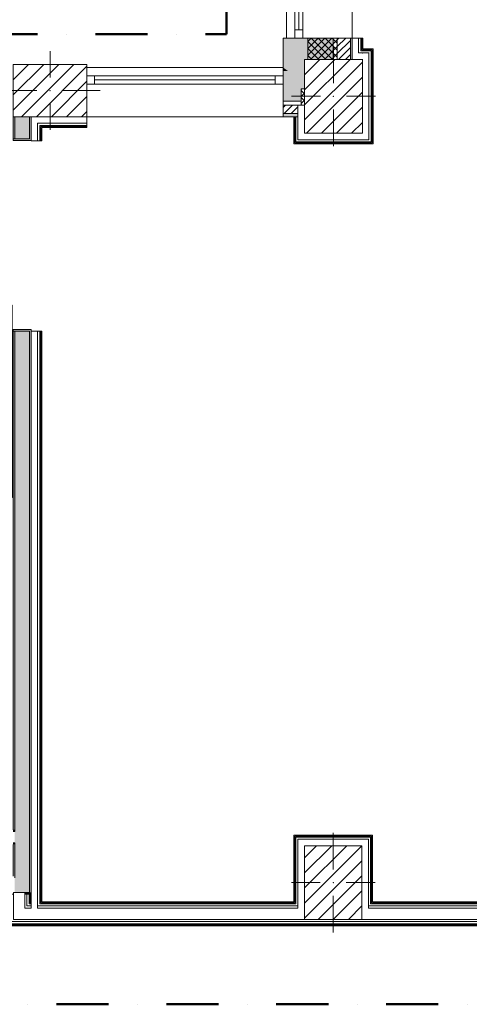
# Model space of a CAD drawing. Header units: millimetres. Extents: x -40968 to 11883, y -17757 to 4746.
# Tile 14 of 29: x -3708 to -966, y -17757 to -11746. Entities that reach past the tile are written whole.
import ezdxf

# ---------------------------------------------------------------- set-up
doc = ezdxf.new("R2010")
doc.units = ezdxf.units.MM
doc.header["$MEASUREMENT"] = 0
doc.linetypes.add('Punto & Rayas', pattern=[670.277762, 317.5, -176.388889, 0, -176.388874])
doc.linetypes.add('Wipeout_Contour', pattern=[1000, 0, -1000])
for name, color, linetype, lineweight, true_color in [('01_2D_Ambit_Pluma_Nº__242', 7, 'Continuous', 50, 0xfb0013), ('12_FAÇ_Façana_Pluma_Nº__102', 7, 'Continuous', 5, 0xcccccc), ('12_FAÇ_Façana_Pluma_Nº__174', 7, 'Continuous', 13, 0xe4ad2c), ('12_FAÇ_Façana_Pluma_Nº__176', 7, 'Continuous', 15, 0x93a0c6), ('Nuevo_08_E_Envans secs_Pluma_Nº__78', 7, 'Continuous', 5, 0x00bb5e), ('Nuevo_12_FAÇ_Façana_Pluma_Nº__78', 7, 'Continuous', 5, 0x00bb5e), ('Puertas Archicad_Pluma_Nº__3', 7, 'Continuous', 5, 0xa4a4a4)]:
    doc.layers.add(name, color=color, linetype=linetype, lineweight=lineweight, true_color=true_color)
for name, color, linetype in [('10_ESTR_Pilars', 7, 'Continuous'), ('12_FAÇ_Façana', 7, 'Continuous'), ('Nuevo_08_E_Envans secs', 7, 'Continuous'), ('Puertas Archicad', 7, 'Continuous'), ('Ventanas Archicad', 7, 'Continuous')]:
    doc.layers.add(name, color=color, linetype=linetype)
for name, color, linetype, lineweight in [('10_ESTR_Pilars_Pluma_Nº__20', 1, 'Continuous', 5), ('10_ESTR_Pilars_Pluma_Nº__28', 7, 'Continuous', 20), ('10_ESTR_Pilars_Pluma_Nº__42', 8, 'Continuous', 25), ('12_FAÇ_Façana_Pluma_Nº__1', 7, 'Continuous', 5), ('12_FAÇ_Façana_Pluma_Nº__2', 8, 'Continuous', 5), ('12_FAÇ_Façana_Pluma_Nº__7', 7, 'Continuous', 5), ('Nuevo_08_E_Envans secs_Pluma_Nº__25', 5, 'Continuous', 5), ('Nuevo_12_FAÇ_Façana_Pluma_Nº__25', 5, 'Continuous', 5), ('Puertas Archicad_Pluma_Nº__1', 7, 'Continuous', 5), ('Puertas Archicad_Pluma_Nº__7', 7, 'Continuous', 5), ('Ventanas Archicad_Pluma_Nº__1', 7, 'Continuous', 5), ('Ventanas Archicad_Pluma_Nº__7', 7, 'Continuous', 5)]:
    doc.layers.add(name, color=color, linetype=linetype, lineweight=lineweight)
pattern_1 = [(45, (0, 0), (-21.2132, 21.2132), [])]
pattern_2 = [(45, (0, 0), (-21.2132, 21.2132), []), (135, (0, 0), (21.2132, 21.2132), [])]
pattern_3 = [(0, (0, 0), (0, 75), [0, -75])]
pattern_4 = [(0, (0, 0), (0, 779.42), [48.75, -401.25]), (0, (225, 389.7), (0, 779.42), [48.75, -401.25]), (60, (0, 0), (-675, 389.7), [48.75, -401.25]), (60, (450, 0), (-675, 389.7), [48.75, -401.25]), (120, (48.75, 0), (675, 389.7), [48.75, -401.25]), (120, (498.75, 0), (675, 389.7), [48.75, -401.25]), (0, (0, 75), (0, 150), [0, -150, 0, -225]), (45, (75, 75), (-106.066, 106.066), [0, -112.5, 0, -187.5])]
pattern_5 = [(45, (0, 0), (-45.96194, 45.96194), [])]

# ---------------------------------------------------------------- blocks, each defined once
blk = doc.blocks.new('Ventana Vertical Multi-Faja 27')
at = {"layer": 'Ventanas Archicad_Pluma_Nº__1', "color": 7, "linetype": 'Continuous', "lineweight": 5}
for p, q in [((-600, 50), (600, 50)), ((-600, 0), (-550, 0)), ((-550, 0), (-550, -50)), ((-550, 0), (550, 0)), ((550, -50), (550, 0)), ((550, 0), (600, 0)), ((-550, -50), (-600, -50)), ((-550, -25), (550, -25)), ((550, -50), (-550, -50)), ((600, -50), (550, -50)), ((-600, -180), (-600, -155)), ((600, -180), (600, -155)), ((-600, -250), (600, -250))]:
    blk.add_line(p, q, dxfattribs=at)
at = {"layer": 'Ventanas Archicad_Pluma_Nº__7', "color": 7, "linetype": 'Continuous', "lineweight": 5}
for p, q in [((-600, 50), (-600, 30)), ((-600, 30), (-600, 0)), ((-600, 30), (-600, 0)), ((-600, 0), (-600, -50)), ((-600, 0), (-600, -50)), ((-600, 0), (-600, -50)), ((-600, 0), (-600, -50)), ((600, 50), (600, 30)), ((600, 30), (600, 0)), ((600, 30), (600, 0)), ((600, 0), (600, -50)), ((600, 0), (600, -50)), ((600, 0), (600, -50)), ((600, 0), (600, -50)), ((-600, -50), (-600, -80)), ((-600, -50), (-600, -80)), ((600, -50), (600, -80)), ((600, -50), (600, -80)), ((-600, -80), (-600, -155)), ((-600, -80), (-600, -155)), ((600, -80), (600, -155)), ((600, -80), (600, -155)), ((-600, -180), (-600, -230)), ((600, -180), (600, -230)), ((-600, -230), (-600, -250)), ((600, -230), (600, -250))]:
    blk.add_line(p, q, dxfattribs=at)
blk = doc.blocks.new('Muro_2_3', base_point=(-1681.1, -12339))
at = {"layer": '12_FAÇ_Façana', "linetype": 'Continuous', "lineweight": 0, "true_color": 0x000000}
h = blk.add_hatch(dxfattribs=at)
h.set_pattern_fill('Yeso_0003', color=18, style=0, pattern_type=2)
h.set_pattern_definition(pattern_3)
h.paths.add_polyline_path([(-3301.1, -12269), (-3301.1, -12244), (-3411.1, -12244), (-3411.1, -12269)])
h = blk.add_hatch(dxfattribs=at)
h.set_pattern_fill('Yeso_0003', color=18, style=0, pattern_type=2)
h.set_pattern_definition(pattern_3)
h.paths.add_polyline_path([(-2101.1, -12269), (-1991.1, -12269), (-1991.1, -12244), (-2101.1, -12244)])
at = {"layer": '12_FAÇ_Façana_Pluma_Nº__102', "linetype": 'Continuous', "lineweight": 0, "true_color": 0xe5e5e5}
for points in [[(-3411.1, -12169), (-3411.1, -12244), (-3301.1, -12244), (-3301.1, -12059)], [(-1991.1, -12169), (-2101.1, -12059), (-2101.1, -12244), (-1991.1, -12244)]]:
    blk.add_hatch(color=254, dxfattribs=at).paths.add_polyline_path(points)
at = {"layer": '12_FAÇ_Façana_Pluma_Nº__174', "linetype": 'Continuous', "lineweight": 13, "true_color": 0xe4ad2c}
h = blk.add_hatch(dxfattribs=at)
h.set_pattern_fill('SATE_Aislamiento_0003', color=42, style=0, pattern_type=2)
h.set_pattern_definition(pattern_2)
h.paths.add_polyline_path([(-1991.1, -12169), (-1991.1, -12244), (-1991.1, -12269), (-1971.1, -12269), (-1971.1, -12169)])
at = {"layer": '12_FAÇ_Façana_Pluma_Nº__176', "linetype": 'Continuous', "lineweight": 0, "true_color": 0x495063}
blk.add_hatch(color=251, dxfattribs=at).paths.add_polyline_path([(-2101.1, -12339), (-2011.1, -12339), (-2011.1, -12319), (-2101.1, -12319)])
at = {"layer": '12_FAÇ_Façana_Pluma_Nº__2', "linetype": 'Continuous', "lineweight": 5}
h = blk.add_hatch(dxfattribs=at)
h.set_pattern_fill('Ceramic_0003', color=8, style=0, pattern_type=2)
h.set_pattern_definition(pattern_1)
h.paths.add_polyline_path([(-2011.1, -12269), (-2101.1, -12269), (-2101.1, -12319), (-2011.1, -12319)])
at = {"layer": '12_FAÇ_Façana_Pluma_Nº__1', "color": 7, "linetype": 'Continuous', "lineweight": 5}
for p, q in [((-3411.1, -12244), (-3411.1, -12269)), ((-3301.1, -12244), (-3411.1, -12244)), ((-3301.1, -12269), (-3301.1, -12244)), ((-2101.1, -12269), (-2101.1, -12244)), ((-2101.1, -12244), (-1991.1, -12244)), ((-1991.1, -12244), (-1991.1, -12269)), ((-3411.1, -12269), (-3301.1, -12269)), ((-1991.1, -12269), (-2101.1, -12269))]:
    blk.add_line(p, q, dxfattribs=at)
at = {"layer": '12_FAÇ_Façana_Pluma_Nº__7', "color": 7, "linetype": 'Continuous', "lineweight": 5}
for p, q in [((-3301.1, -12039), (-3301.1, -12059)), ((-3301.1, -12059), (-3301.1, -12089)), ((-3301.1, -12059), (-3301.1, -12089)), ((-2101.1, -12039), (-2101.1, -12059)), ((-2101.1, -12059), (-2101.1, -12089)), ((-2101.1, -12059), (-2101.1, -12089)), ((-3301.1, -12089), (-3301.1, -12139)), ((-3301.1, -12089), (-3301.1, -12139)), ((-3301.1, -12139), (-3301.1, -12169)), ((-3301.1, -12139), (-3301.1, -12169)), ((-2101.1, -12089), (-2101.1, -12139)), ((-2101.1, -12089), (-2101.1, -12139)), ((-2101.1, -12139), (-2101.1, -12169)), ((-2101.1, -12139), (-2101.1, -12169)), ((-3411.1, -12169), (-3411.1, -12244)), ((-3301.1, -12169), (-3301.1, -12244)), ((-3301.1, -12169), (-3301.1, -12244)), ((-2101.1, -12169), (-2101.1, -12244)), ((-2101.1, -12169), (-2101.1, -12244)), ((-1991.1, -12169), (-1971.1, -12169)), ((-1991.1, -12169), (-1991.1, -12244)), ((-3301.1, -12269), (-3301.1, -12319)), ((-3301.1, -12319), (-3301.1, -12339)), ((-2101.1, -12269), (-2101.1, -12319)), ((-2101.1, -12319), (-2011.1, -12319)), ((-2101.1, -12319), (-2101.1, -12339)), ((-1971.1, -12269), (-1991.1, -12269))]:
    blk.add_line(p, q, dxfattribs=at)
at = {"layer": '12_FAÇ_Façana_Pluma_Nº__7', "color": 7, "linetype": 'Continuous', "lineweight": 5, "flags": 128}
blk.add_lwpolyline([(-2101.1, -12339), (-2011.1, -12339)], dxfattribs=at)
at = {"layer": 'Nuevo_12_FAÇ_Façana_Pluma_Nº__25', "color": 5, "linetype": 'Continuous', "lineweight": 5}
for p, q in [((-2011.1, -12269), (-2011.1, -12319)), ((-2011.1, -12319), (-2011.1, -12339))]:
    blk.add_line(p, q, dxfattribs=at)
at = {"layer": 'Ventanas Archicad', "color": 253, "linetype": 'Continuous', "lineweight": 5, "true_color": 0xa4a4a6, "zscale": 1000}
blk.add_blockref('Ventana Vertical Multi-Faja 27', (-2701.1, -12089), dxfattribs=at)
blk = doc.blocks.new('Muro_18_3', base_point=(-1681.1, -11859))
at = {"layer": '12_FAÇ_Façana_Pluma_Nº__102', "linetype": 'Continuous', "lineweight": 0, "true_color": 0xe5e5e5}
for points in [[(-2101.1, -11859), (-2101.1, -12039), (-2073.1, -12059), (-1971.1, -12059), (-1971.1, -11989), (-1951.1, -11989), (-1951.1, -11859)], [(-2073.1, -12059), (-2101.1, -12039), (-2101.1, -12059)], [(-2073.1, -12059), (-2101.1, -12059), (-1991.1, -12169), (-1971.1, -12169), (-1971.1, -12131.8)], [(-2073.1, -12059), (-1971.1, -12131.8), (-1971.1, -12059)]]:
    blk.add_hatch(color=254, dxfattribs=at).paths.add_polyline_path(points)
at = {"layer": '12_FAÇ_Façana_Pluma_Nº__174', "linetype": 'Continuous', "lineweight": 13, "true_color": 0xe4ad2c}
h = blk.add_hatch(dxfattribs=at)
h.set_pattern_fill('SATE_Aislamiento_0003', color=42, style=0, pattern_type=2)
h.set_pattern_definition(pattern_2)
h.paths.add_polyline_path([(-1951.1, -11859), (-1951.1, -11989), (-1771.1, -11989), (-1771.1, -11859)])
at = {"layer": '12_FAÇ_Façana_Pluma_Nº__176', "linetype": 'Continuous', "lineweight": 0, "true_color": 0x495063}
blk.add_hatch(color=251, dxfattribs=at).paths.add_polyline_path([(-1691.1, -11989), (-1681.1, -11989), (-1681.1, -11859), (-1691.1, -11859)])
at = {"layer": '12_FAÇ_Façana_Pluma_Nº__2', "linetype": 'Continuous', "lineweight": 5}
h = blk.add_hatch(dxfattribs=at)
h.set_pattern_fill('Ceramic_0003', color=8, style=0, pattern_type=2)
h.set_pattern_definition(pattern_1)
h.paths.add_polyline_path([(-1771.1, -11989), (-1691.1, -11989), (-1691.1, -11859), (-1771.1, -11859)])
at = {"layer": '12_FAÇ_Façana_Pluma_Nº__7', "color": 7, "linetype": 'Continuous', "lineweight": 5}
for p, q in [((-1951.1, -11859), (-1951.1, -11989)), ((-1771.1, -11989), (-1771.1, -11859)), ((-1691.1, -11989), (-1691.1, -11859)), ((-1991.1, -12169), (-1971.1, -12169))]:
    blk.add_line(p, q, dxfattribs=at)
at = {"layer": '12_FAÇ_Façana_Pluma_Nº__7', "color": 7, "linetype": 'Continuous', "lineweight": 5, "flags": 128}
for points in [[(-2101.1, -11859), (-2101.1, -12039)], [(-2101.1, -11859), (-2071.1, -11859)], [(-1951.1, -11859), (-1921.1, -11859)], [(-1681.1, -11989), (-1681.1, -11859)]]:
    blk.add_lwpolyline(points, dxfattribs=at)
blk = doc.blocks.new('Ventana Vertical Multi-Faja 27_7')
at = {"layer": 'Ventanas Archicad_Pluma_Nº__1', "color": 7, "linetype": 'Continuous', "lineweight": 5}
for p, q in [((-600, 50), (600, 50)), ((-600, 0), (-550, 0)), ((-550, 0), (-550, -50)), ((-550, 0), (550, 0)), ((550, -50), (550, 0)), ((550, 0), (600, 0)), ((-550, -50), (-600, -50)), ((-550, -25), (550, -25)), ((550, -50), (-550, -50)), ((600, -50), (550, -50)), ((-600, -260), (-600, -235)), ((600, -260), (600, -235)), ((-600, -350), (600, -350))]:
    blk.add_line(p, q, dxfattribs=at)
at = {"layer": 'Ventanas Archicad_Pluma_Nº__7', "color": 7, "linetype": 'Continuous', "lineweight": 5}
for p, q in [((-600, 50), (-600, 40)), ((-600, 40), (-600, 0)), ((-600, 40), (-600, 0)), ((-600, 0), (-600, -50)), ((-600, 0), (-600, -50)), ((-600, 0), (-600, -50)), ((-600, 0), (-600, -50)), ((600, 50), (600, 40)), ((600, 40), (600, 0)), ((600, 40), (600, 0)), ((600, 0), (600, -50)), ((600, 0), (600, -50)), ((600, 0), (600, -50)), ((600, 0), (600, -50)), ((-600, -50), (-600, -110)), ((-600, -50), (-600, -110)), ((600, -50), (600, -110)), ((600, -50), (600, -110)), ((-600, -110), (-600, -235)), ((-600, -110), (-600, -235)), ((600, -110), (600, -235)), ((600, -110), (600, -235)), ((-600, -260), (-600, -340)), ((600, -260), (600, -340)), ((-600, -340), (-600, -350)), ((600, -340), (600, -350))]:
    blk.add_line(p, q, dxfattribs=at)
blk = doc.blocks.new('Muro_19_3', base_point=(-1681.1, -10659))
at = {"layer": '12_FAÇ_Façana', "linetype": 'Continuous', "lineweight": 0, "true_color": 0x000000}
h = blk.add_hatch(dxfattribs=at)
h.set_pattern_fill('Yeso_0003', color=18, style=0, pattern_type=2)
h.set_pattern_definition(pattern_3)
h.paths.add_polyline_path([(-1771.1, -10659), (-1771.1, -10509), (-1796.1, -10509), (-1796.1, -10659)])
h = blk.add_hatch(dxfattribs=at)
h.set_pattern_fill('Yeso_0003', color=18, style=0, pattern_type=2)
h.set_pattern_definition(pattern_3)
h.paths.add_polyline_path([(-1771.1, -11859), (-1796.1, -11859), (-1796.1, -12009), (-1771.1, -12009)])
at = {"layer": '12_FAÇ_Façana_Pluma_Nº__102', "linetype": 'Continuous', "lineweight": 0, "true_color": 0xe5e5e5}
for points in [[(-1921.1, -10509), (-2071.1, -10659), (-1796.1, -10659), (-1796.1, -10509)], [(-1921.1, -12009), (-1796.1, -12009), (-1796.1, -11859), (-2071.1, -11859)]]:
    blk.add_hatch(color=254, dxfattribs=at).paths.add_polyline_path(points)
at = {"layer": '12_FAÇ_Façana_Pluma_Nº__1', "color": 7, "linetype": 'Continuous', "lineweight": 5}
for p, q in [((-1796.1, -10509), (-1771.1, -10509)), ((-1796.1, -10659), (-1796.1, -10509)), ((-1771.1, -10509), (-1771.1, -10659)), ((-1771.1, -10659), (-1796.1, -10659)), ((-1771.1, -11859), (-1796.1, -11859)), ((-1796.1, -11859), (-1796.1, -12009)), ((-1771.1, -12009), (-1771.1, -11859)), ((-1796.1, -12009), (-1771.1, -12009))]:
    blk.add_line(p, q, dxfattribs=at)
at = {"layer": '12_FAÇ_Façana_Pluma_Nº__7', "color": 7, "linetype": 'Continuous', "lineweight": 5}
for p, q in [((-1921.1, -10509), (-1796.1, -10509)), ((-2081.1, -10659), (-2071.1, -10659)), ((-2071.1, -10659), (-2031.1, -10659)), ((-2071.1, -10659), (-2031.1, -10659)), ((-2031.1, -10659), (-1981.1, -10659)), ((-2031.1, -10659), (-1981.1, -10659)), ((-1981.1, -10659), (-1921.1, -10659)), ((-1981.1, -10659), (-1921.1, -10659)), ((-1921.1, -10659), (-1796.1, -10659)), ((-1921.1, -10659), (-1796.1, -10659)), ((-1771.1, -10659), (-1691.1, -10659)), ((-1691.1, -10659), (-1681.1, -10659)), ((-2081.1, -11859), (-2071.1, -11859)), ((-2071.1, -11859), (-2031.1, -11859)), ((-2071.1, -11859), (-2031.1, -11859)), ((-2031.1, -11859), (-1981.1, -11859)), ((-2031.1, -11859), (-1981.1, -11859)), ((-1981.1, -11859), (-1921.1, -11859)), ((-1981.1, -11859), (-1921.1, -11859)), ((-1921.1, -11859), (-1796.1, -11859)), ((-1921.1, -11859), (-1796.1, -11859)), ((-1771.1, -11859), (-1691.1, -11859)), ((-1691.1, -11859), (-1681.1, -11859)), ((-1921.1, -12009), (-1796.1, -12009))]:
    blk.add_line(p, q, dxfattribs=at)
at = {"layer": 'Ventanas Archicad', "color": 253, "linetype": 'Continuous', "lineweight": 5, "true_color": 0xa4a4a6, "zscale": 1000, "rotation": 90.00000000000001}
blk.add_blockref('Ventana Vertical Multi-Faja 27_7', (-2031.1, -11259), dxfattribs=at)
blk = doc.blocks.new('Muro_42_3', base_point=(-18875.4, -17084))
at = {"layer": '12_FAÇ_Façana_Pluma_Nº__102', "linetype": 'Continuous', "lineweight": 0, "true_color": 0xe5e5e5}
for points in [[(-3738.9, -16984), (-3648.9, -17074), (-3648.9, -16984)], [(-3738.9, -17074), (-3648.9, -17074), (-3738.9, -16984)]]:
    blk.add_hatch(color=254, dxfattribs=at).paths.add_polyline_path(points)
at = {"layer": '12_FAÇ_Façana_Pluma_Nº__176', "linetype": 'Continuous', "lineweight": 0, "true_color": 0x495063}
for points in [[(-3648.9, -17074), (-3676.9, -17074), (-3676.9, -17084), (-3648.9, -17084)], [(-3648.9, -17074), (-3638.9, -17084), (-3638.9, -17074)], [(-3648.9, -17084), (-3638.9, -17084), (-3648.9, -17074)]]:
    blk.add_hatch(color=251, dxfattribs=at).paths.add_polyline_path(points)
at = {"layer": '12_FAÇ_Façana_Pluma_Nº__7', "color": 7, "linetype": 'Continuous', "lineweight": 5}
for p, q in [((-3648.9, -17074), (-3648.9, -16984)), ((-3676.9, -17074), (-3746.9, -17074)), ((-3738.9, -17074), (-3648.9, -17074))]:
    blk.add_line(p, q, dxfattribs=at)
at = {"layer": '12_FAÇ_Façana_Pluma_Nº__7', "color": 7, "linetype": 'Continuous', "lineweight": 5, "flags": 128}
for points in [[(-3676.9, -17084), (-3638.9, -17084)], [(-3638.9, -17084), (-3638.9, -17074)]]:
    blk.add_lwpolyline(points, dxfattribs=at)
at = {"layer": 'Nuevo_12_FAÇ_Façana_Pluma_Nº__78', "color": 112, "linetype": 'Continuous', "lineweight": 5, "true_color": 0x00bb5e}
blk.add_line((-3676.9, -17084), (-3676.9, -17074), dxfattribs=at)
blk = doc.blocks.new('Puerta Corredera Exterior 27')
at = {"layer": 'Puertas Archicad', "linetype": 'Continuous', "lineweight": 0, "true_color": 0xffffff}
h = blk.add_hatch(dxfattribs=at)
h.set_pattern_fill('Hormigón_en_Masa_0003', style=0, pattern_type=2)
h.set_pattern_definition(pattern_4)
h.paths.add_polyline_path([(428.1, 45), (428.1, 5), (528.1, 5), (528.1, 45)])
h = blk.add_hatch(dxfattribs=at)
h.set_pattern_fill('Hormigón_en_Masa_0003', style=0, pattern_type=2)
h.set_pattern_definition(pattern_4)
h.paths.add_polyline_path([(1602.1, 5), (1602.1, 45), (1502.1, 45), (1502.1, 5)])
at = {"layer": 'Puertas Archicad_Pluma_Nº__1', "color": 7, "linetype": 'Continuous', "lineweight": 5}
for p, q in [((428.1, 45), (528.1, 45)), ((428.1, 5), (428.1, 45)), ((528.1, 5), (428.1, 5)), ((528.1, 45), (528.1, 5)), ((528.1, 25), (1502.1, 25)), ((1502.1, 5), (1502.1, 45)), ((1502.1, 45), (1602.1, 45)), ((1602.1, 5), (1502.1, 5)), ((1602.1, 45), (1602.1, 5))]:
    blk.add_line(p, q, dxfattribs=at)
at = {"layer": 'Puertas Archicad_Pluma_Nº__1', "color": 7, "linetype": 'Continuous', "lineweight": 5, "flags": 128}
for points in [[(528.1, 45), (1502.1, 45), (1502.1, 25), (528.1, 25)], [(528.1, 25), (1502.1, 25), (1502.1, 5), (528.1, 5)]]:
    blk.add_lwpolyline(points, close=True, dxfattribs=at)
at = {"layer": 'Puertas Archicad_Pluma_Nº__3', "color": 253, "linetype": 'Continuous', "lineweight": 5, "true_color": 0xa4a4a4}
for p, q in [((1215.1, 145), (1165.1, 195)), ((1015.1, 145), (1215.1, 145)), ((1215.1, 145), (1165.1, 95))]:
    blk.add_line(p, q, dxfattribs=at)
at = {"layer": 'Puertas Archicad_Pluma_Nº__7', "color": 7, "linetype": 'Continuous', "lineweight": 5}
for p, q in [((-577, 0), (-577, -110)), ((577, 0), (577, -110)), ((-587, -110), (-577, -110)), ((587, -110), (577, -110))]:
    blk.add_line(p, q, dxfattribs=at)
blk = doc.blocks.new('Muro_45_3', base_point=(-3748.9, -17084))
at = {"layer": '12_FAÇ_Façana_Pluma_Nº__102', "linetype": 'Continuous', "lineweight": 0, "true_color": 0xe5e5e5}
for points in [[(-3738.9, -12473), (-3648.9, -12473), (-3648.9, -12339), (-3738.9, -12339)], [(-3738.9, -16701), (-3648.9, -16701), (-3648.9, -13647), (-3738.9, -13647)], [(-3738.9, -16701), (-3738.9, -16771), (-3648.9, -16771), (-3648.9, -16701)], [(-3738.9, -16771), (-3738.9, -16984), (-3648.9, -16984), (-3648.9, -16771)]]:
    blk.add_hatch(color=254, dxfattribs=at).paths.add_polyline_path(points)
at = {"layer": '12_FAÇ_Façana_Pluma_Nº__176', "linetype": 'Continuous', "lineweight": 0, "true_color": 0x495063}
for points in [[(-3738.9, -12339), (-3748.9, -12339), (-3748.9, -12473), (-3738.9, -12473)], [(-3648.9, -12473), (-3638.9, -12473), (-3638.9, -12339), (-3648.9, -12339)], [(-3638.9, -12483), (-3638.9, -12473), (-3648.9, -12473), (-3748.9, -12473), (-3748.9, -12483)], [(-3638.9, -13647), (-3638.9, -13637), (-3748.9, -13637), (-3748.9, -13647), (-3648.9, -13647)], [(-3748.9, -13647), (-3748.9, -16691), (-3738.9, -16691), (-3738.9, -13647)], [(-3638.9, -13647), (-3648.9, -13647), (-3648.9, -17074), (-3638.9, -17074)], [(-3748.9, -16691), (-3748.9, -16701), (-3738.9, -16701), (-3738.9, -16691)], [(-3748.9, -16771), (-3748.9, -16781), (-3738.9, -16781), (-3738.9, -16771)], [(-3748.9, -16781), (-3748.9, -16974), (-3738.9, -16974), (-3738.9, -16781)]]:
    blk.add_hatch(color=251, dxfattribs=at).paths.add_polyline_path(points)
at = {"layer": '12_FAÇ_Façana_Pluma_Nº__7', "color": 7, "linetype": 'Continuous', "lineweight": 5}
for p, q in [((-3738.9, -12339), (-3738.9, -12473)), ((-3648.9, -12473), (-3648.9, -12339)), ((-3748.9, -12473), (-3748.9, -12483)), ((-3648.9, -12473), (-3748.9, -12473)), ((-3748.9, -12483), (-3638.9, -12483)), ((-3638.9, -12473), (-3638.9, -12483)), ((-3748.9, -13637), (-3638.9, -13637)), ((-3748.9, -13647), (-3748.9, -13637)), ((-3638.9, -13647), (-3638.9, -13637)), ((-3648.9, -13647), (-3748.9, -13647)), ((-3738.9, -13647), (-3738.9, -16701)), ((-3648.9, -16701), (-3648.9, -13647)), ((-3738.9, -16701), (-3748.9, -16701)), ((-3648.9, -16771), (-3648.9, -16701)), ((-3748.9, -16771), (-3738.9, -16771)), ((-3738.9, -16771), (-3738.9, -16974)), ((-3648.9, -16984), (-3648.9, -16771)), ((-3738.9, -16984), (-3738.9, -16974)), ((-3648.9, -17074), (-3648.9, -16984))]:
    blk.add_line(p, q, dxfattribs=at)
at = {"layer": '12_FAÇ_Façana_Pluma_Nº__7', "color": 7, "linetype": 'Continuous', "lineweight": 5, "flags": 128}
for points in [[(-3748.9, -12339), (-3748.9, -12473)], [(-3638.9, -12473), (-3638.9, -12339)], [(-3748.9, -13647), (-3748.9, -16691)], [(-3638.9, -17074), (-3638.9, -13647)], [(-3748.9, -16781), (-3748.9, -16974)]]:
    blk.add_lwpolyline(points, dxfattribs=at)
at = {"layer": 'Puertas Archicad', "color": 253, "linetype": 'Continuous', "lineweight": 5, "true_color": 0xa4a4a6, "xscale": -1, "zscale": 1000, "rotation": 90}
blk.add_blockref('Puerta Corredera Exterior 27', (-3748.9, -13060), dxfattribs=at)
blk = doc.blocks.new('Muro_75_3', base_point=(-3784.9, -17277))
at = {"layer": 'Nuevo_08_E_Envans secs_Pluma_Nº__25', "color": 5, "linetype": 'Continuous', "lineweight": 5}
for p, q in [((-3638.9, -17131), (-3638.9, -17137)), ((-3638.9, -17137), (-3638.9, -17143)), ((-3638.9, -17143), (-3638.9, -17156)), ((-3638.9, -17156), (-3638.9, -17169)), ((-3598.9, -17156), (-3598.9, -17143)), ((-3598.9, -17169), (-3598.9, -17156)), ((-3585.9, -17143), (-3585.9, -17137)), ((-3579.9, -17137), (-3579.9, -17131)), ((-2030.1, -17131), (-2030.1, -17137)), ((-2024.1, -17137), (-2024.1, -17143)), ((-2011.1, -17143), (-2011.1, -17156)), ((-2011.1, -17156), (-2011.1, -17169)), ((-1581.1, -17156), (-1581.1, -17143)), ((-1581.1, -17169), (-1581.1, -17156)), ((-1568.1, -17143), (-1568.1, -17137)), ((-1562.1, -17137), (-1562.1, -17131)), ((369.9, -17131), (369.9, -17137)), ((375.9, -17137), (375.9, -17143)), ((388.9, -17143), (388.9, -17156)), ((388.9, -17156), (388.9, -17169))]:
    blk.add_line(p, q, dxfattribs=at)
at = {"layer": 'Nuevo_08_E_Envans secs_Pluma_Nº__78', "color": 112, "linetype": 'Continuous', "lineweight": 5, "true_color": 0x00bb5e}
for p, q in [((-3746.9, -17169), (-3746.9, -17239)), ((-3676.9, -17156), (-3676.9, -17169)), ((-3676.9, -17169), (-3663.9, -17169)), ((-3663.9, -17156), (-3650.9, -17156)), ((-3663.9, -17169), (-3638.9, -17169)), ((-3650.9, -17137), (-3650.9, -17143)), ((-3650.9, -17143), (-3644.9, -17143)), ((-3650.9, -17156), (-3638.9, -17156)), ((-3644.9, -17131), (-3644.9, -17137)), ((-3644.9, -17137), (-3638.9, -17137)), ((-3644.9, -17143), (-3638.9, -17143)), ((-3598.9, -17156), (-3585.9, -17156)), ((-3598.9, -17169), (-2011.1, -17169)), ((-3585.9, -17143), (-3579.9, -17143)), ((-3585.9, -17156), (-2024.1, -17156)), ((-3579.9, -17137), (-3573.9, -17137)), ((-3579.9, -17143), (-2030.1, -17143)), ((-3573.9, -17137), (-2036.1, -17137)), ((-2036.1, -17137), (-2030.1, -17137)), ((-2030.1, -17143), (-2024.1, -17143)), ((-2024.1, -17156), (-2011.1, -17156)), ((-1581.1, -17156), (-1568.1, -17156)), ((-1581.1, -17169), (388.9, -17169)), ((-1568.1, -17143), (-1562.1, -17143)), ((-1568.1, -17156), (375.9, -17156)), ((-1562.1, -17137), (-1556.1, -17137)), ((-1562.1, -17143), (369.9, -17143)), ((-1556.1, -17137), (363.9, -17137)), ((363.9, -17137), (369.9, -17137)), ((369.9, -17143), (375.9, -17143)), ((375.9, -17156), (388.9, -17156)), ((-3746.9, -17239), (-3676.9, -17239)), ((-3676.9, -17239), (-3638.9, -17239)), ((-3638.9, -17239), (-3598.9, -17239)), ((-3598.9, -17239), (-2011.1, -17239)), ((-2011.1, -17239), (-1971.1, -17239)), ((-1621.1, -17239), (-1581.1, -17239)), ((-1581.1, -17239), (388.9, -17239)), ((388.9, -17239), (428.9, -17239)), ((-3778.9, -17265), (-3778.9, -17271)), ((-3778.9, -17271), (-3772.9, -17271)), ((-3772.9, -17252), (-3772.9, -17265)), ((-3772.9, -17265), (-3759.9, -17265)), ((-3772.9, -17271), (778.9, -17271)), ((-3759.9, -17252), (-3746.9, -17252)), ((-3759.9, -17265), (778.9, -17265)), ((-3746.9, -17252), (778.9, -17252))]:
    blk.add_line(p, q, dxfattribs=at)
at = {"layer": 'Nuevo_08_E_Envans secs_Pluma_Nº__78', "color": 112, "linetype": 'Continuous', "lineweight": 5, "true_color": 0x00bb5e, "flags": 128}
for points in [[(-2036.1, -17131), (-3573.9, -17131)], [(363.9, -17131), (-1556.1, -17131)], [(-3784.9, -17277), (-3784.9, -17271)], [(-3784.9, -17277), (778.9, -17277)]]:
    blk.add_lwpolyline(points, dxfattribs=at)
blk = doc.blocks.new('Muro_76_3', base_point=(-3784.9, -17084))
at = {"layer": '12_FAÇ_Façana_Pluma_Nº__7', "color": 7, "linetype": 'Continuous', "lineweight": 5}
blk.add_line((-3676.9, -17074), (-3746.9, -17074), dxfattribs=at)
at = {"layer": 'Nuevo_08_E_Envans secs_Pluma_Nº__78', "color": 112, "linetype": 'Continuous', "lineweight": 5, "true_color": 0x00bb5e}
for p, q in [((-3778.9, -17084), (-3778.9, -17265)), ((-3772.9, -17084), (-3772.9, -17252)), ((-3759.9, -17084), (-3759.9, -17239)), ((-3746.9, -17084), (-3746.9, -17169)), ((-3676.9, -17084), (-3676.9, -17156)), ((-3663.9, -17084), (-3663.9, -17143)), ((-3650.9, -17084), (-3650.9, -17137)), ((-3644.9, -17084), (-3644.9, -17131)), ((-3746.9, -17169), (-3746.9, -17239)), ((-3676.9, -17156), (-3676.9, -17169)), ((-3663.9, -17143), (-3663.9, -17156)), ((-3650.9, -17137), (-3650.9, -17143)), ((-3644.9, -17131), (-3644.9, -17137)), ((-3759.9, -17239), (-3759.9, -17252)), ((-3778.9, -17265), (-3778.9, -17271)), ((-3772.9, -17252), (-3772.9, -17265))]:
    blk.add_line(p, q, dxfattribs=at)
at = {"layer": 'Nuevo_08_E_Envans secs_Pluma_Nº__78', "color": 112, "linetype": 'Continuous', "lineweight": 5, "true_color": 0x00bb5e, "flags": 128}
for points in [[(-3784.9, -17084), (-3784.9, -17271)], [(-3784.9, -17084), (-3778.9, -17084)], [(-3778.9, -17084), (-3772.9, -17084)], [(-3772.9, -17084), (-3759.9, -17084)], [(-3759.9, -17084), (-3746.9, -17084)], [(-3676.9, -17084), (-3663.9, -17084)], [(-3663.9, -17084), (-3650.9, -17084)], [(-3650.9, -17084), (-3644.9, -17084)], [(-3644.9, -17084), (-3638.9, -17084)], [(-3638.9, -17131), (-3638.9, -17084)]]:
    blk.add_lwpolyline(points, dxfattribs=at)
at = {"layer": 'Nuevo_12_FAÇ_Façana_Pluma_Nº__78', "color": 112, "linetype": 'Continuous', "lineweight": 5, "true_color": 0x00bb5e}
for p, q in [((-3746.9, -17074), (-3746.9, -17084)), ((-3676.9, -17084), (-3676.9, -17074))]:
    blk.add_line(p, q, dxfattribs=at)
blk = doc.blocks.new('Muro_124_3', base_point=(-1552.9, -12504))
at = {"layer": 'Nuevo_08_E_Envans secs_Pluma_Nº__25', "color": 5, "linetype": 'Continuous', "lineweight": 5}
for p, q in [((-1577.2, -11949), (-1616.1, -11949)), ((-1577.9, -11989), (-1577.9, -11949)), ((-1564.6, -11936), (-1577.2, -11936)), ((-1564.9, -11949), (-1564.9, -11936)), ((-1564.9, -12479), (-1564.9, -11949)), ((-1558.7, -11930), (-1564.6, -11930)), ((-1558.9, -11936), (-1558.9, -11930)), ((-1558.9, -12492), (-1558.9, -11936)), ((-1577.9, -12439), (-1577.9, -11989)), ((-1577.9, -12479), (-1577.9, -12439)), ((-1617.9, -12479), (-1577.9, -12479)), ((-1577.9, -12492), (-1564.9, -12492)), ((-1564.9, -12492), (-1564.9, -12479)), ((-1564.9, -12498), (-1558.9, -12498)), ((-1558.9, -12498), (-1558.9, -12492))]:
    blk.add_line(p, q, dxfattribs=at)
at = {"layer": 'Nuevo_08_E_Envans secs_Pluma_Nº__25', "color": 5, "linetype": 'Continuous', "lineweight": 5, "flags": 128}
for points in [[(-1552.9, -11924), (-1558.9, -11924)], [(-1552.9, -12504), (-1552.9, -11924)], [(-1552.9, -12504), (-1558.9, -12504)]]:
    blk.add_lwpolyline(points, dxfattribs=at)
blk = doc.blocks.new('Muro_125_3', base_point=(-1616.1, -11989))
at = {"layer": 'Nuevo_08_E_Envans secs_Pluma_Nº__25', "color": 5, "linetype": 'Continuous', "lineweight": 5}
for p, q in [((-1641.1, -11949), (-1641.1, -11859)), ((-1628.1, -11936), (-1628.1, -11859)), ((-1622.1, -11930), (-1622.1, -11859)), ((-1628.1, -11949), (-1641.1, -11949)), ((-1622.1, -11936), (-1628.1, -11936)), ((-1616.1, -11930), (-1622.1, -11930)), ((-1641.1, -11989), (-1628.1, -11989)), ((-1628.1, -11989), (-1622.1, -11989)), ((-1622.1, -11989), (-1616.1, -11989))]:
    blk.add_line(p, q, dxfattribs=at)
at = {"layer": 'Nuevo_08_E_Envans secs_Pluma_Nº__25', "color": 5, "linetype": 'Continuous', "lineweight": 5, "flags": 128}
for points in [[(-1641.1, -11859), (-1681.1, -11859)], [(-1681.1, -11859), (-1681.1, -11989)], [(-1628.1, -11859), (-1641.1, -11859)], [(-1622.1, -11859), (-1628.1, -11859)], [(-1616.1, -11859), (-1622.1, -11859)], [(-1616.1, -11924), (-1616.1, -11859)], [(-1616.1, -11989), (-1617.9, -11989)]]:
    blk.add_lwpolyline(points, dxfattribs=at)
blk = doc.blocks.new('Muro_126_3', base_point=(-2036.1, -12504))
at = {"layer": 'Nuevo_08_E_Envans secs_Pluma_Nº__25', "color": 5, "linetype": 'Continuous', "lineweight": 5}
for p, q in [((-2011.1, -12439), (-2011.1, -12479)), ((-2030.1, -12492), (-2030.1, -12498)), ((-2030.1, -12498), (-2024.1, -12498)), ((-2024.1, -12479), (-2024.1, -12492)), ((-2024.1, -12492), (-2011.1, -12492)), ((-2024.1, -12498), (-1564.9, -12498)), ((-2011.1, -12479), (-1971.1, -12479)), ((-2011.1, -12492), (-1577.9, -12492)), ((-1971.1, -12479), (-1617.9, -12479)), ((-1617.9, -12479), (-1577.9, -12479)), ((-1577.9, -12492), (-1564.9, -12492)), ((-1564.9, -12498), (-1558.9, -12498))]:
    blk.add_line(p, q, dxfattribs=at)
at = {"layer": 'Nuevo_08_E_Envans secs_Pluma_Nº__25', "color": 5, "linetype": 'Continuous', "lineweight": 5, "flags": 128}
for points in [[(-2036.1, -12504), (-2036.1, -12498)], [(-2036.1, -12504), (-1558.9, -12504)]]:
    blk.add_lwpolyline(points, dxfattribs=at)
blk = doc.blocks.new('Muro_127_3', base_point=(-1552.9, -11924))
at = {"layer": 'Nuevo_08_E_Envans secs_Pluma_Nº__25', "color": 5, "linetype": 'Continuous', "lineweight": 5}
for p, q in [((-1628.1, -11949), (-1641.1, -11949)), ((-1622.1, -11936), (-1628.1, -11936)), ((-1622.1, -11949), (-1628.1, -11949)), ((-1616.1, -11930), (-1622.1, -11930)), ((-1616.1, -11936), (-1622.1, -11936)), ((-1616.1, -11949), (-1622.1, -11949)), ((-1564.6, -11930), (-1616.1, -11930)), ((-1577.2, -11936), (-1616.1, -11936)), ((-1577.2, -11949), (-1616.1, -11949)), ((-1564.6, -11936), (-1577.2, -11936)), ((-1558.7, -11930), (-1564.6, -11930)), ((-1641.1, -11989), (-1628.1, -11989)), ((-1628.1, -11989), (-1622.1, -11989)), ((-1622.1, -11989), (-1616.1, -11989))]:
    blk.add_line(p, q, dxfattribs=at)
at = {"layer": 'Nuevo_08_E_Envans secs_Pluma_Nº__25', "color": 5, "linetype": 'Continuous', "lineweight": 5, "flags": 128}
blk.add_lwpolyline([(-1558.9, -11924), (-1616.1, -11924)], dxfattribs=at)
at = {"layer": 'Nuevo_08_E_Envans secs_Pluma_Nº__25', "color": 5, "linetype": 'Continuous', "lineweight": 5}
blk.add_point((-1616.1, -11949), dxfattribs=at)
blk = doc.blocks.new('Muro_128_3', base_point=(-2036.1, -12339))
at = {"layer": '12_FAÇ_Façana_Pluma_Nº__7', "color": 7, "linetype": 'Continuous', "lineweight": 5}
blk.add_line((-1971.1, -12269), (-1991.1, -12269), dxfattribs=at)
at = {"layer": 'Nuevo_08_E_Envans secs_Pluma_Nº__25', "color": 5, "linetype": 'Continuous', "lineweight": 5}
for p, q in [((-2030.1, -12339), (-2030.1, -12492)), ((-2024.1, -12339), (-2024.1, -12479)), ((-2011.1, -12339), (-2011.1, -12439)), ((-2011.1, -12439), (-2011.1, -12479)), ((-2030.1, -12492), (-2030.1, -12498)), ((-2024.1, -12479), (-2024.1, -12492))]:
    blk.add_line(p, q, dxfattribs=at)
at = {"layer": 'Nuevo_08_E_Envans secs_Pluma_Nº__25', "color": 5, "linetype": 'Continuous', "lineweight": 5, "flags": 128}
for points in [[(-2036.1, -12339), (-2036.1, -12498)], [(-2036.1, -12339), (-2030.1, -12339)], [(-2030.1, -12339), (-2024.1, -12339)], [(-2024.1, -12339), (-2011.1, -12339)]]:
    blk.add_lwpolyline(points, dxfattribs=at)
at = {"layer": 'Nuevo_12_FAÇ_Façana_Pluma_Nº__25', "color": 5, "linetype": 'Continuous', "lineweight": 5}
for p, q in [((-2011.1, -12269), (-2011.1, -12319)), ((-2011.1, -12319), (-2011.1, -12339))]:
    blk.add_line(p, q, dxfattribs=at)
blk = doc.blocks.new('Muro_137_3', base_point=(-1621.1, -17277))
at = {"layer": 'Nuevo_08_E_Envans secs_Pluma_Nº__25', "color": 5, "linetype": 'Continuous', "lineweight": 5}
for p, q in [((-1581.1, -16749), (-1621.1, -16749)), ((-1568.1, -16736), (-1581.1, -16736)), ((-1581.1, -16789), (-1581.1, -16749)), ((-1562.1, -16730), (-1568.1, -16730)), ((-1568.1, -16749), (-1568.1, -16736)), ((-1568.1, -17131), (-1568.1, -16749)), ((-1562.1, -16736), (-1562.1, -16730)), ((-1562.1, -17131), (-1562.1, -16736)), ((-1581.1, -17131), (-1581.1, -16789)), ((-1581.1, -17137), (-1581.1, -17131)), ((-1581.1, -17143), (-1581.1, -17137)), ((-1581.1, -17156), (-1581.1, -17143)), ((-1581.1, -17169), (-1581.1, -17156)), ((-1568.1, -17137), (-1568.1, -17131)), ((-1568.1, -17143), (-1568.1, -17137)), ((-1562.1, -17137), (-1562.1, -17131))]:
    blk.add_line(p, q, dxfattribs=at)
at = {"layer": 'Nuevo_08_E_Envans secs_Pluma_Nº__25', "color": 5, "linetype": 'Continuous', "lineweight": 5, "flags": 128}
for points in [[(-1556.1, -16724), (-1562.1, -16724)], [(-1556.1, -17131), (-1556.1, -16724)]]:
    blk.add_lwpolyline(points, dxfattribs=at)
blk = doc.blocks.new('Muro_138_3', base_point=(-1621.1, -16789))
at = {"layer": 'Nuevo_08_E_Envans secs_Pluma_Nº__25', "color": 5, "linetype": 'Continuous', "lineweight": 5}
for p, q in [((-2030.1, -16730), (-2030.1, -16736)), ((-2024.1, -16730), (-2030.1, -16730)), ((-1568.1, -16730), (-2024.1, -16730)), ((-2024.1, -16736), (-2024.1, -16749)), ((-2011.1, -16736), (-2024.1, -16736)), ((-1581.1, -16736), (-2011.1, -16736)), ((-2011.1, -16749), (-2011.1, -16789)), ((-1971.1, -16749), (-2011.1, -16749)), ((-1621.1, -16749), (-1971.1, -16749)), ((-1581.1, -16749), (-1621.1, -16749)), ((-1568.1, -16736), (-1581.1, -16736)), ((-1562.1, -16730), (-1568.1, -16730))]:
    blk.add_line(p, q, dxfattribs=at)
at = {"layer": 'Nuevo_08_E_Envans secs_Pluma_Nº__25', "color": 5, "linetype": 'Continuous', "lineweight": 5, "flags": 128}
for points in [[(-2036.1, -16724), (-2036.1, -16730)], [(-1562.1, -16724), (-2036.1, -16724)]]:
    blk.add_lwpolyline(points, dxfattribs=at)
blk = doc.blocks.new('Muro_139_3', base_point=(-1971.1, -16789))
at = {"layer": 'Nuevo_08_E_Envans secs_Pluma_Nº__25', "color": 5, "linetype": 'Continuous', "lineweight": 5}
for p, q in [((-2030.1, -16730), (-2030.1, -16736)), ((-2030.1, -16736), (-2030.1, -17131)), ((-2024.1, -16736), (-2024.1, -16749)), ((-2024.1, -16749), (-2024.1, -17131)), ((-2011.1, -16749), (-2011.1, -16789)), ((-2011.1, -16789), (-2011.1, -17131)), ((-2030.1, -17131), (-2030.1, -17137)), ((-2024.1, -17131), (-2024.1, -17137)), ((-2024.1, -17137), (-2024.1, -17143)), ((-2011.1, -17131), (-2011.1, -17137)), ((-2011.1, -17137), (-2011.1, -17143)), ((-2011.1, -17143), (-2011.1, -17156)), ((-2011.1, -17156), (-2011.1, -17169))]:
    blk.add_line(p, q, dxfattribs=at)
at = {"layer": 'Nuevo_08_E_Envans secs_Pluma_Nº__25', "color": 5, "linetype": 'Continuous', "lineweight": 5, "flags": 128}
blk.add_lwpolyline([(-2036.1, -16730), (-2036.1, -17131)], dxfattribs=at)
blk = doc.blocks.new('Muro_156_3', base_point=(-3573.9, -17277))
at = {"layer": 'Nuevo_08_E_Envans secs_Pluma_Nº__25', "color": 5, "linetype": 'Continuous', "lineweight": 5}
for p, q in [((-3598.9, -17131), (-3598.9, -13647)), ((-3585.9, -17131), (-3585.9, -13647)), ((-3579.9, -17131), (-3579.9, -13647)), ((-3638.9, -17131), (-3638.9, -17137)), ((-3638.9, -17137), (-3638.9, -17143)), ((-3638.9, -17143), (-3638.9, -17156)), ((-3638.9, -17156), (-3638.9, -17169)), ((-3598.9, -17137), (-3598.9, -17131)), ((-3598.9, -17143), (-3598.9, -17137)), ((-3598.9, -17156), (-3598.9, -17143)), ((-3598.9, -17169), (-3598.9, -17156)), ((-3585.9, -17137), (-3585.9, -17131)), ((-3585.9, -17143), (-3585.9, -17137)), ((-3579.9, -17137), (-3579.9, -17131))]:
    blk.add_line(p, q, dxfattribs=at)
at = {"layer": 'Nuevo_08_E_Envans secs_Pluma_Nº__25', "color": 5, "linetype": 'Continuous', "lineweight": 5, "flags": 128}
for points in [[(-3598.9, -13647), (-3638.9, -13647)], [(-3638.9, -13647), (-3638.9, -17131)], [(-3585.9, -13647), (-3598.9, -13647)], [(-3579.9, -13647), (-3585.9, -13647)], [(-3573.9, -13647), (-3579.9, -13647)], [(-3573.9, -17131), (-3573.9, -13647)]]:
    blk.add_lwpolyline(points, dxfattribs=at)
blk = doc.blocks.new('Muro_157_3', base_point=(-3573.9, -12485.4))
at = {"layer": 'Nuevo_08_E_Envans secs_Pluma_Nº__25', "color": 5, "linetype": 'Continuous', "lineweight": 5}
for p, q in [((-3585.9, -12379), (-3598.9, -12379)), ((-3598.9, -12485.4), (-3598.9, -12379)), ((-3579.9, -12392), (-3585.9, -12392)), ((-3585.9, -12485.4), (-3585.9, -12392)), ((-3573.9, -12398), (-3579.9, -12398)), ((-3579.9, -12485.4), (-3579.9, -12398))]:
    blk.add_line(p, q, dxfattribs=at)
at = {"layer": 'Nuevo_08_E_Envans secs_Pluma_Nº__25', "color": 5, "linetype": 'Continuous', "lineweight": 5, "flags": 128}
for points in [[(-3638.9, -12339), (-3638.9, -12485.4)], [(-3573.9, -12485.4), (-3573.9, -12404)], [(-3598.9, -12485.4), (-3638.9, -12485.4)], [(-3585.9, -12485.4), (-3598.9, -12485.4)], [(-3579.9, -12485.4), (-3585.9, -12485.4)], [(-3573.9, -12485.4), (-3579.9, -12485.4)]]:
    blk.add_lwpolyline(points, dxfattribs=at)
blk = doc.blocks.new('Muro_158_3', base_point=(-3573.9, -12404))
at = {"layer": 'Nuevo_08_E_Envans secs_Pluma_Nº__25', "color": 5, "linetype": 'Continuous', "lineweight": 5}
for p, q in [((-3585.9, -12379), (-3598.9, -12379)), ((-3585.9, -12379), (-3297.9, -12379)), ((-3579.9, -12392), (-3585.9, -12392)), ((-3579.9, -12392), (-3297.9, -12392)), ((-3573.9, -12398), (-3579.9, -12398)), ((-3573.9, -12398), (-3297.9, -12398))]:
    blk.add_line(p, q, dxfattribs=at)
at = {"layer": 'Nuevo_08_E_Envans secs_Pluma_Nº__25', "color": 5, "linetype": 'Continuous', "lineweight": 5, "flags": 128}
for points in [[(-3297.9, -12379), (-3297.9, -12339)], [(-3297.9, -12392), (-3297.9, -12379)], [(-3573.9, -12404), (-3297.9, -12404)], [(-3297.9, -12398), (-3297.9, -12392)], [(-3297.9, -12404), (-3297.9, -12398)]]:
    blk.add_lwpolyline(points, dxfattribs=at)
blk = doc.blocks.new('Pilar_13_3', base_point=(-1794.5, -12214))
at = {"color": 254, "linetype": 'Wipeout_Contour', "lineweight": 0, "ltscale": 49385.503299}
blk.add_wipeout([(-1971.1, -12439), (-1617.9, -12439), (-1617.9, -11989), (-1971.1, -11989)], dxfattribs=at).dxf.layer = '10_ESTR_Pilars'
at = {"layer": '10_ESTR_Pilars_Pluma_Nº__42', "linetype": 'Continuous', "lineweight": 25}
h = blk.add_hatch(dxfattribs=at)
h.set_pattern_fill('00_GCT_trama_45º_e1_400__07', color=8, style=0, pattern_type=2)
h.set_pattern_definition(pattern_5)
h.paths.add_polyline_path([(-1971.1, -12439), (-1617.9, -12439), (-1617.9, -11989), (-1971.1, -11989)])
at = {"layer": '10_ESTR_Pilars_Pluma_Nº__20', "color": 1, "linetype": 'Continuous', "lineweight": 5}
for p, q in [((-1794.5, -12134), (-1794.5, -11909)), ((-1874.5, -12214), (-2051.1, -12214)), ((-1714.5, -12214), (-1537.9, -12214)), ((-1794.5, -12294), (-1794.5, -12519))]:
    blk.add_line(p, q, dxfattribs=at)
blk.add_point((-1794.5, -12214), dxfattribs=at)
at = {"layer": '10_ESTR_Pilars_Pluma_Nº__28', "color": 7, "linetype": 'Continuous', "lineweight": 20, "flags": 128}
blk.add_lwpolyline([(-1971.1, -12439), (-1617.9, -12439), (-1617.9, -11989), (-1971.1, -11989)], close=True, dxfattribs=at)
blk = doc.blocks.new('Pilar_14_3', base_point=(-3523.4, -12179))
at = {"color": 254, "linetype": 'Wipeout_Contour', "lineweight": 0, "ltscale": 50721.287343}
blk.add_wipeout([(-3748.9, -12339), (-3297.9, -12339), (-3297.9, -12019), (-3748.9, -12019)], dxfattribs=at).dxf.layer = '10_ESTR_Pilars'
at = {"layer": '10_ESTR_Pilars_Pluma_Nº__42', "linetype": 'Continuous', "lineweight": 25}
h = blk.add_hatch(dxfattribs=at)
h.set_pattern_fill('00_GCT_trama_45º_e1_400__07', color=8, style=0, pattern_type=2)
h.set_pattern_definition(pattern_5)
h.paths.add_polyline_path([(-3748.9, -12339), (-3297.9, -12339), (-3297.9, -12019), (-3748.9, -12019)])
at = {"layer": '10_ESTR_Pilars_Pluma_Nº__20', "color": 1, "linetype": 'Continuous', "lineweight": 5}
for p, q in [((-3523.4, -12099), (-3523.4, -11939)), ((-3603.4, -12179), (-3828.9, -12179)), ((-3443.4, -12179), (-3217.9, -12179)), ((-3523.4, -12259), (-3523.4, -12419))]:
    blk.add_line(p, q, dxfattribs=at)
blk.add_point((-3523.4, -12179), dxfattribs=at)
at = {"layer": '10_ESTR_Pilars_Pluma_Nº__28', "color": 7, "linetype": 'Continuous', "lineweight": 20, "flags": 128}
blk.add_lwpolyline([(-3748.9, -12339), (-3297.9, -12339), (-3297.9, -12019), (-3748.9, -12019)], close=True, dxfattribs=at)
blk = doc.blocks.new('Pilar_26_3', base_point=(-1796.1, -17014))
at = {"color": 254, "linetype": 'Wipeout_Contour', "lineweight": 0, "ltscale": 68437.672643}
blk.add_wipeout([(-1971.1, -17239), (-1621.1, -17239), (-1621.1, -16789), (-1971.1, -16789)], dxfattribs=at).dxf.layer = '10_ESTR_Pilars'
at = {"layer": '10_ESTR_Pilars_Pluma_Nº__42', "linetype": 'Continuous', "lineweight": 25}
h = blk.add_hatch(dxfattribs=at)
h.set_pattern_fill('00_GCT_trama_45º_e1_400__07', color=8, style=0, pattern_type=2)
h.set_pattern_definition(pattern_5)
h.paths.add_polyline_path([(-1971.1, -17239), (-1621.1, -17239), (-1621.1, -16789), (-1971.1, -16789)])
at = {"layer": '10_ESTR_Pilars_Pluma_Nº__20', "color": 1, "linetype": 'Continuous', "lineweight": 5}
for p, q in [((-1796.1, -16934), (-1796.1, -16709)), ((-1876.1, -17014), (-2051.1, -17014)), ((-1716.1, -17014), (-1541.1, -17014)), ((-1796.1, -17094), (-1796.1, -17319))]:
    blk.add_line(p, q, dxfattribs=at)
blk.add_point((-1796.1, -17014), dxfattribs=at)
at = {"layer": '10_ESTR_Pilars_Pluma_Nº__28', "color": 7, "linetype": 'Continuous', "lineweight": 20, "flags": 128}
blk.add_lwpolyline([(-1971.1, -17239), (-1621.1, -17239), (-1621.1, -16789), (-1971.1, -16789)], close=True, dxfattribs=at)

msp = doc.modelspace()

# ---------------------------------------------------------------- linework, layer by layer
at = {"layer": '01_2D_Ambit_Pluma_Nº__242', "color": 1, "linetype": 'Punto & Rayas', "lineweight": 50, "true_color": 0xfb0013, "flags": 128}
msp.add_lwpolyline([(-28500, 1816.8), (-28500, 4745.9), (7879.6, 4745.9), (7879.6, -1396.9), (6474.1, -1396.9), (6474.1, -11392.7), (6916.3, -11392.7), (6916.3, -17756.6), (-3932.3, -17756.6), (-3932.3, -11834.9), (-2447.9, -11834.9), (-2447.9, -2249.6), (-23311.2, -2249.6), (-23311.2, 1816.8)], close=True, dxfattribs=at)

# ---------------------------------------------------------------- block references
at = {"layer": '12_FAÇ_Façana', "color": 7, "lineweight": 20}
for name, p in [('Muro_19_3', (-1681.1, -10659)), ('Muro_18_3', (-1681.1, -11859)), ('Muro_2_3', (-1681.1, -12339)), ('Muro_45_3', (-3748.9, -17084)), ('Muro_42_3', (-18875.4, -17084))]:
    msp.add_blockref(name, p, dxfattribs=at)
at = {"layer": 'Nuevo_08_E_Envans secs', "color": 5, "lineweight": 5}
for name, p in [('Muro_125_3', (-1616.1, -11989)), ('Muro_127_3', (-1552.9, -11924)), ('Muro_124_3', (-1552.9, -12504)), ('Muro_128_3', (-2036.1, -12339)), ('Muro_157_3', (-3573.9, -12485.4)), ('Muro_158_3', (-3573.9, -12404)), ('Muro_126_3', (-2036.1, -12504)), ('Muro_156_3', (-3573.9, -17277)), ('Muro_138_3', (-1621.1, -16789)), ('Muro_139_3', (-1971.1, -16789)), ('Muro_137_3', (-1621.1, -17277))]:
    msp.add_blockref(name, p, dxfattribs=at)
at = {"layer": 'Nuevo_08_E_Envans secs', "color": 112, "lineweight": 5, "true_color": 0x00bb5e}
for name, p in [('Muro_76_3', (-3784.9, -17084)), ('Muro_75_3', (-3784.9, -17277))]:
    msp.add_blockref(name, p, dxfattribs=at)

# ---------------------------------------------------------------- next in the draw order: block references
at = {"layer": '10_ESTR_Pilars', "color": 7, "lineweight": 20}
for name, p in [('Pilar_14_3', (-3523.4, -12179)), ('Pilar_13_3', (-1794.5, -12214)), ('Pilar_26_3', (-1796.1, -17014))]:
    msp.add_blockref(name, p, dxfattribs=at)

doc.saveas('drawing.dxf')
